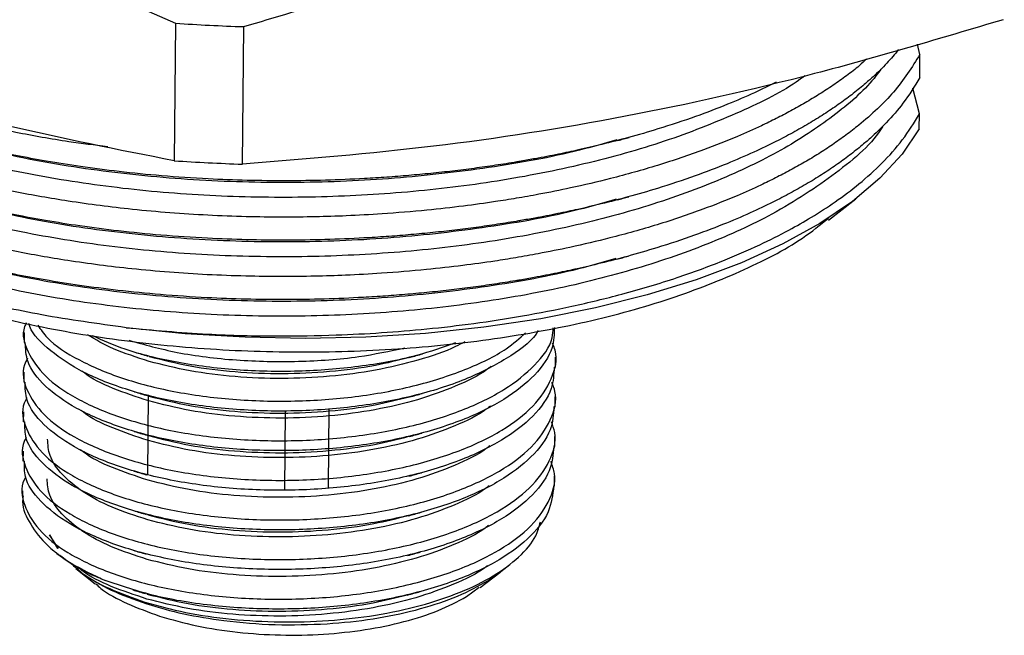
# Paper-space layout 'Sheet2' of a CAD drawing. Header units: millimetres. Extents: x 15 to 415, y 5 to 473.
# Tile 4 of 30: x 60 to 82, y 34 to 48. Entities that reach past the tile are written whole.
import ezdxf

# ---------------------------------------------------------------- set-up
doc = ezdxf.new("R2010")
doc.units = ezdxf.units.MM

psp = doc.layouts.new('Sheet2')

# ---------------------------------------------------------------- linework, layer by layer
at = {"color": 7, "linetype": 'Continuous', "lineweight": 25}
for p, q in [((63.518, 48.124), (63.489, 44.997)), ((65.038, 44.92), (65.068, 48.046)), ((80.437, 47.413), (80.378, 47.646)), ((80.433, 46.889), (80.437, 47.413)), ((80.425, 46.062), (80.276, 46.649)), ((80.422, 45.719), (80.425, 46.062)), ((78.357, 43.649), (78.982, 44.132)), ((60.078, 41.093), (60.076, 40.868)), ((72.154, 40.304), (72.156, 40.529)), ((60.07, 40.191), (60.068, 39.966)), ((69.074, 39.691), (69.074, 39.701)), ((72.145, 39.406), (72.148, 39.631)), ((60.061, 39.29), (60.059, 39.065)), ((66.01, 39.316), (65.993, 37.509)), ((66.994, 37.565), (67.011, 39.367)), ((72.137, 38.503), (72.139, 38.728)), ((60.053, 38.392), (60.051, 38.167)), ((72.129, 37.604), (72.131, 37.829)), ((60.044, 37.489), (60.043, 37.38)), ((60.652, 36.495), (60.836, 36.179)), ((60.857, 36.179), (60.652, 36.495)), ((60.784, 36.106), (60.89, 36.02)), ((61.251, 35.73), (61.69, 35.377)), ((70.442, 35.295), (70.887, 35.639)), ((70.877, 35.632), (71.085, 35.793)), ((70.544, 35.407), (70.613, 35.449)), ((70.134, 35.087), (70.423, 35.301))]:
    psp.add_line(p, q, dxfattribs=at)
at = {"color": 8, "linetype": 'Continuous', "lineweight": 25}
for p, q in [((62.888, 37.874), (62.905, 39.676)), ((61.273, 35.732), (61.404, 35.615)), ((70.613, 35.449), (70.861, 35.636))]:
    psp.add_line(p, q, dxfattribs=at)
at = {"color": 7, "linetype": 'Continuous', "lineweight": 25, "flags": 128}
psp.add_lwpolyline([(80.422, 45.719), (80.035, 45.149), (79.527, 44.598), (78.901, 44.07), (78.164, 43.572), (77.321, 43.106), (76.381, 42.678), (75.351, 42.29), (74.241, 41.947), (73.06, 41.651), (71.818, 41.405), (70.527, 41.211), (69.198, 41.071), (67.842, 40.986), (66.472, 40.956), (65.099, 40.983), (63.736, 41.065), (62.394, 41.202)], dxfattribs=at)
at = {"color": 7, "linetype": 'Continuous', "lineweight": 25}
for centre in [(66.608, 94.283), (66.579, 91.157)]:
    psp.add_arc(centre, 46.263, 266.1703, 268.0922, dxfattribs=at)
for points, knots in [([(48.076, 53.048), (49.35, 52.798), (51.897, 52.298), (55.76, 51.215), (59.642, 49.835), (62.226, 48.695), (63.518, 48.124)], [0, 0, 0, 0, 0.247965, 0.495868, 0.747902, 1, 1, 1, 1]), ([(65.068, 48.046), (66.494, 48.473), (69.345, 49.325), (73.669, 50.294), (78.015, 50.979), (80.908, 51.213), (82.355, 51.33)], [0, 0, 0, 0, 0.2479648, 0.4958684, 0.7479019, 1, 1, 1, 1]), ([(63.489, 44.997), (62.215, 45.247), (59.667, 45.747), (55.804, 46.831), (51.923, 48.21), (49.339, 49.351), (48.046, 49.922)], [0, 0, 0, 0, 0.247965, 0.495868, 0.747902, 1, 1, 1, 1]), ([(82.325, 48.204), (80.899, 47.778), (78.048, 46.925), (73.724, 45.956), (69.378, 45.271), (66.485, 45.037), (65.038, 44.92)], [0, 0, 0, 0, 0.247965, 0.495868, 0.747902, 1, 1, 1, 1]), ([(79.951, 47.524), (79.865, 47.419), (79.692, 47.21), (79.419, 46.947), (79.151, 46.71), (78.889, 46.498), (78.584, 46.273), (78.258, 46.054), (77.914, 45.841), (77.55, 45.634), (77.136, 45.416), (76.642, 45.179), (76.032, 44.916), (75.305, 44.638), (74.549, 44.387), (73.832, 44.179), (73.226, 44.022), (72.692, 43.897), (72.188, 43.789), (71.754, 43.705), (71.436, 43.649), (71.135, 43.598), (70.78, 43.541), (70.294, 43.472), (69.803, 43.411), (69.307, 43.357), (68.808, 43.31), (68.306, 43.271), (67.381, 43.213), (66.023, 43.175), (64.478, 43.213), (63.212, 43.298), (62.244, 43.394), (61.369, 43.507), (60.587, 43.631), (59.77, 43.783), (58.969, 43.959), (58.228, 44.149), (57.814, 44.271), (57.637, 44.323)], [0, 0, 0, 0, 0.027563, 0.055347, 0.071831, 0.09363, 0.115428, 0.137227, 0.159025, 0.180824, 0.202623, 0.229917, 0.261243, 0.296599, 0.335987, 0.365502, 0.391375, 0.413604, 0.432191, 0.453238, 0.466088, 0.4701, 0.488946, 0.507792, 0.526637, 0.545483, 0.564328, 0.583174, 0.60202, 0.667943, 0.733866, 0.773691, 0.810581, 0.844536, 0.875555, 0.903638, 0.943913, 0.976034, 1, 1, 1, 1]), ([(77.822, 46.927), (77.758, 46.88), (77.329, 46.564), (76.266, 46.055), (74.661, 45.419), (72.827, 44.903), (70.857, 44.515), (68.801, 44.264), (66.69, 44.149), (64.553, 44.17), (62.436, 44.332), (60.41, 44.63), (58.537, 45.052), (56.838, 45.588), (55.467, 46.175), (54.375, 46.778), (53.848, 47.177), (53.584, 47.377)], [0, 0, 0, 0, 0.012672, 0.084917, 0.158433, 0.2324, 0.30597, 0.37832, 0.450217, 0.523517, 0.597457, 0.67119, 0.743881, 0.815591, 0.888633, 0.944262, 1, 1, 1, 1]), ([(80.437, 47.413), (80.255, 47.125), (79.902, 46.57), (79.26, 45.97), (78.76, 45.58), (78.456, 45.363), (78.142, 45.158), (77.821, 44.964), (77.494, 44.781), (77.162, 44.608), (76.763, 44.413), (76.221, 44.17), (75.445, 43.863), (74.484, 43.538), (73.468, 43.253), (72.559, 43.04), (71.839, 42.895), (71.267, 42.793), (70.696, 42.702), (70.02, 42.609), (69.162, 42.513), (68.272, 42.439), (67.425, 42.393), (66.668, 42.369), (65.91, 42.361), (65.093, 42.371), (63.951, 42.414), (62.589, 42.52), (61.129, 42.708), (59.924, 42.921), (58.961, 43.132), (58.22, 43.322), (57.806, 43.444), (57.63, 43.496)], [0, 0, 0, 0, 0.069673, 0.134398, 0.154885, 0.17482, 0.194205, 0.213039, 0.231322, 0.249055, 0.266415, 0.293136, 0.329215, 0.37465, 0.418624, 0.454333, 0.481773, 0.500942, 0.51857, 0.545027, 0.574733, 0.610924, 0.639489, 0.663825, 0.690256, 0.718782, 0.749405, 0.810358, 0.863641, 0.909248, 0.947179, 0.97743, 1, 1, 1, 1]), ([(79.226, 47.316), (79.172, 47.263), (79.038, 47.129), (78.77, 46.931), (78.469, 46.714), (78.155, 46.509), (77.834, 46.315), (77.507, 46.131), (77.175, 45.958), (76.775, 45.764), (76.233, 45.521), (75.458, 45.213), (74.497, 44.889), (73.481, 44.604), (72.571, 44.39), (71.852, 44.245), (71.279, 44.144), (70.709, 44.053), (70.033, 43.959), (69.175, 43.863), (68.285, 43.79), (67.438, 43.743), (66.681, 43.719), (65.923, 43.711), (65.106, 43.722), (63.964, 43.765), (62.602, 43.871), (61.142, 44.059), (59.937, 44.271), (58.974, 44.483), (58.233, 44.672), (57.819, 44.794), (57.642, 44.847)], [0, 0, 0, 0, 0.015542, 0.038842, 0.061515, 0.083561, 0.104981, 0.125775, 0.145942, 0.165686, 0.196076, 0.23711, 0.288783, 0.338796, 0.379407, 0.410615, 0.432417, 0.452464, 0.482555, 0.51634, 0.5575, 0.589987, 0.617664, 0.647725, 0.680168, 0.714995, 0.784319, 0.844917, 0.896787, 0.939926, 0.974331, 1, 1, 1, 1]), ([(79.549, 47.081), (79.513, 47.029), (79.263, 46.673), (78.564, 46.057), (77.395, 45.267), (75.956, 44.563), (74.285, 43.954), (72.421, 43.462), (70.43, 43.102), (68.361, 42.879), (66.242, 42.791), (64.104, 42.841), (61.999, 43.032), (60.002, 43.356), (58.099, 43.817), (56.341, 44.42), (54.757, 45.16), (53.967, 45.737), (53.571, 46.027)], [0, 0, 0, 0, 0.010969, 0.075703, 0.139213, 0.203438, 0.268644, 0.334096, 0.399045, 0.462778, 0.526687, 0.591735, 0.657198, 0.722324, 0.786384, 0.856461, 0.927969, 1, 1, 1, 1]), ([(80.433, 46.889), (80.314, 46.692), (80.103, 46.343), (79.719, 45.902), (79.407, 45.597), (79.138, 45.359), (78.876, 45.148), (78.571, 44.923), (78.246, 44.704), (77.901, 44.49), (77.538, 44.283), (77.124, 44.066), (76.63, 43.829), (76.02, 43.566), (75.292, 43.288), (74.536, 43.037), (73.819, 42.829), (73.213, 42.671), (72.679, 42.547), (72.176, 42.439), (71.741, 42.355), (71.423, 42.298), (71.122, 42.247), (70.767, 42.191), (70.281, 42.122), (69.79, 42.06), (69.295, 42.006), (68.796, 41.96), (68.293, 41.92), (67.368, 41.863), (66.01, 41.824), (64.465, 41.862), (63.199, 41.947), (62.231, 42.043), (61.357, 42.157), (60.574, 42.281), (59.757, 42.432), (58.956, 42.609), (58.215, 42.798), (57.801, 42.92), (57.625, 42.972)], [0, 0, 0, 0, 0.04744, 0.084244, 0.110409, 0.125932, 0.14646, 0.166988, 0.187516, 0.208044, 0.228572, 0.2491, 0.274804, 0.304303, 0.337599, 0.374691, 0.402486, 0.42685, 0.447784, 0.465287, 0.485108, 0.497209, 0.500987, 0.518734, 0.536481, 0.554229, 0.571976, 0.589723, 0.60747, 0.625217, 0.687298, 0.749378, 0.786882, 0.821622, 0.853598, 0.882809, 0.909255, 0.947182, 0.977431, 1, 1, 1, 1]), ([(77.168, 46.78), (77.006, 46.7), (76.653, 46.528), (76.045, 46.267), (75.318, 45.989), (74.562, 45.738), (73.844, 45.53), (73.238, 45.372), (72.705, 45.248), (72.201, 45.14), (71.766, 45.056), (71.448, 44.999), (71.147, 44.948), (70.793, 44.892), (70.307, 44.823), (69.816, 44.761), (69.32, 44.707), (68.821, 44.661), (68.319, 44.621), (67.394, 44.564), (66.036, 44.525), (64.491, 44.563), (63.225, 44.648), (62.257, 44.744), (61.382, 44.858), (60.6, 44.982), (59.783, 45.133), (58.982, 45.31), (58.241, 45.499), (57.827, 45.621), (57.65, 45.673)], [0, 0, 0, 0, 0.033569, 0.072882, 0.117254, 0.166683, 0.203724, 0.236194, 0.264091, 0.287417, 0.313831, 0.329957, 0.334992, 0.358643, 0.382293, 0.405944, 0.429595, 0.453245, 0.476896, 0.500547, 0.583278, 0.66601, 0.715989, 0.762285, 0.804898, 0.843826, 0.879069, 0.929613, 0.969924, 1, 1, 1, 1]), ([(61.979, 45.315), (61.682, 45.351), (60.967, 45.437), (59.951, 45.623), (58.986, 45.833), (58.245, 46.023), (57.832, 46.145), (57.655, 46.197)], [0, 0, 0, 0, 0.191745, 0.46208, 0.686908, 0.866218, 1, 1, 1, 1]), ([(62.394, 41.202), (63.009, 41.146), (64.146, 41.042), (65.752, 41.004), (67.073, 41.025), (68.202, 41.084), (69.249, 41.17), (70.322, 41.296), (71.427, 41.466), (72.554, 41.687), (73.736, 41.973), (74.886, 42.318), (75.925, 42.699), (76.766, 43.064), (77.43, 43.398), (78.001, 43.724), (78.54, 44.073), (79.081, 44.481), (79.597, 44.95), (80.072, 45.48), (80.304, 45.863), (80.425, 46.062)], [0, 0, 0, 0, 0.080927, 0.149659, 0.20619, 0.250515, 0.295304, 0.342646, 0.392539, 0.444983, 0.499979, 0.564656, 0.622028, 0.672092, 0.714847, 0.750292, 0.791104, 0.836481, 0.886423, 0.94093, 1, 1, 1, 1]), ([(79.591, 45.783), (79.588, 45.779), (79.379, 45.399), (78.557, 44.709), (77.215, 43.812), (75.619, 43.08), (73.906, 42.493), (72.01, 42.027), (70, 41.695), (67.918, 41.5), (65.793, 41.44), (63.656, 41.518), (61.567, 41.737), (59.6, 42.087), (57.794, 42.557), (56.178, 43.137), (54.705, 43.837), (53.953, 44.387), (53.559, 44.676)], [0, 0, 0, 0, 0.000975, 0.079008, 0.155491, 0.219723, 0.284786, 0.349943, 0.414446, 0.477723, 0.541671, 0.606611, 0.671812, 0.736525, 0.800038, 0.86367, 0.928449, 1, 1, 1, 1]), ([(73.55, 45.475), (73.27, 45.393), (72.362, 45.127), (70.656, 44.824), (68.505, 44.573), (66.289, 44.478), (64.053, 44.53), (61.861, 44.739), (59.83, 45.073), (58.638, 45.4), (58.073, 45.555)], [0, 0, 0, 0, 0.06099, 0.197654, 0.331797, 0.46594, 0.602604, 0.740129, 0.87679, 1, 1, 1, 1]), ([(73.573, 45.458), (73.616, 45.47), (73.702, 45.494), (73.788, 45.517), (73.831, 45.529)], [0, 0, 0, 0, 0.499997, 1, 1, 1, 1]), ([(73.537, 44.124), (73.257, 44.042), (72.35, 43.776), (70.644, 43.474), (68.493, 43.223), (66.276, 43.128), (64.04, 43.18), (61.848, 43.389), (59.817, 43.723), (58.625, 44.049), (58.06, 44.204)], [0, 0, 0, 0, 0.06099, 0.197654, 0.331797, 0.46594, 0.602604, 0.740129, 0.87679, 1, 1, 1, 1]), ([(73.56, 44.108), (73.603, 44.12), (73.689, 44.143), (73.775, 44.167), (73.818, 44.179)], [0, 0, 0, 0, 0.499997, 1, 1, 1, 1]), ([(62.394, 41.202), (61.748, 41.291), (60.51, 41.462), (58.849, 41.835), (57.638, 42.186), (56.739, 42.5), (56.029, 42.781), (55.261, 43.131), (54.458, 43.557), (53.978, 43.885), (53.725, 44.058)], [0, 0, 0, 0, 0.181405, 0.348084, 0.500093, 0.572199, 0.658278, 0.758297, 0.872219, 1, 1, 1, 1]), ([(53.929, 43.924), (54.13, 43.756), (54.686, 43.294), (55.946, 42.628), (57.633, 41.945), (59.56, 41.393), (61.659, 40.982), (63.878, 40.723), (66.157, 40.624), (68.437, 40.686), (70.657, 40.909), (72.757, 41.286), (74.688, 41.807), (76.377, 42.462), (77.625, 43.097), (78.172, 43.54), (78.361, 43.694)], [0, 0, 0, 0, 0.043291, 0.11964, 0.195989, 0.272337, 0.348686, 0.425035, 0.501383, 0.577732, 0.654081, 0.730429, 0.806778, 0.883127, 0.959475, 1, 1, 1, 1]), ([(73.524, 42.774), (73.244, 42.692), (72.337, 42.426), (70.631, 42.123), (68.48, 41.872), (66.263, 41.777), (64.027, 41.829), (61.836, 42.038), (59.805, 42.372), (58.612, 42.699), (58.047, 42.854)], [0, 0, 0, 0, 0.06099, 0.197654, 0.331797, 0.46594, 0.602604, 0.740129, 0.87679, 1, 1, 1, 1]), ([(73.547, 42.757), (73.59, 42.769), (73.676, 42.793), (73.762, 42.816), (73.805, 42.828)], [0, 0, 0, 0, 0.499997, 1, 1, 1, 1]), ([(60.126, 41.312), (60.112, 41.283), (60.011, 41.067), (60.136, 40.646), (60.516, 40.087), (61.234, 39.58), (62.207, 39.158), (63.391, 38.843), (64.725, 38.656), (66.136, 38.61), (67.542, 38.704), (68.874, 38.939), (70.058, 39.307), (71.03, 39.782), (71.717, 40.344), (72.083, 40.831), (72.1, 41.123), (72.104, 41.198)], [0, 0, 0, 0, 0.011348, 0.084783, 0.158457, 0.233417, 0.307622, 0.380662, 0.455382, 0.530102, 0.603142, 0.677347, 0.752307, 0.825981, 0.899416, 0.974336, 1, 1, 1, 1]), ([(72.128, 41.206), (72.125, 41.053), (72.116, 40.682), (71.721, 40.119), (71.026, 39.557), (70.056, 39.082), (68.871, 38.714), (67.54, 38.479), (66.134, 38.385), (64.723, 38.431), (63.388, 38.618), (62.205, 38.933), (61.228, 39.355), (60.526, 39.861), (60.123, 40.38), (60.11, 40.72), (60.105, 40.868)], [0, 0, 0, 0, 0.052644, 0.127668, 0.201204, 0.274979, 0.350043, 0.424351, 0.497492, 0.572315, 0.647139, 0.72028, 0.794587, 0.869651, 0.943427, 1, 1, 1, 1]), ([(71.76, 41.136), (71.745, 41.11), (71.608, 40.877), (71.057, 40.488), (70.127, 40.004), (68.945, 39.631), (67.621, 39.388), (66.217, 39.286), (64.805, 39.325), (63.464, 39.505), (62.273, 39.814), (61.277, 40.23), (60.582, 40.734), (60.221, 41.106), (60.188, 41.299), (60.188, 41.299)], [0, 0, 0, 0, 0.011469, 0.100686, 0.189902, 0.280806, 0.370923, 0.45947, 0.550034, 0.640729, 0.729389, 0.819281, 0.910219, 0.999725, 1, 1, 1, 1]), ([(60.389, 41.26), (60.454, 41.162), (60.644, 40.875), (61.296, 40.457), (62.271, 40.039), (63.467, 39.73), (64.807, 39.55), (66.219, 39.512), (67.622, 39.613), (68.951, 39.855), (70.117, 40.231), (70.99, 40.648), (71.337, 40.962), (71.473, 41.085)], [0, 0, 0, 0, 0.051308, 0.150795, 0.249137, 0.34613, 0.445351, 0.544429, 0.6413, 0.739888, 0.839337, 0.93694, 1, 1, 1, 1]), ([(62.92, 40.435), (62.636, 40.526), (62.097, 40.698), (61.705, 40.929), (61.519, 41.039)], [0, 0, 0, 0, 0.525619, 1, 1, 1, 1]), ([(69.883, 40.859), (69.594, 40.756), (68.93, 40.52), (67.698, 40.3), (66.302, 40.188), (64.885, 40.22), (63.545, 40.394), (62.423, 40.663), (61.873, 40.91), (61.637, 41.016)], [0, 0, 0, 0, 0.118765, 0.272935, 0.424193, 0.578821, 0.733899, 0.885538, 1, 1, 1, 1]), ([(60.156, 40.509), (60.129, 40.458), (60.006, 40.221), (60.111, 39.776), (60.479, 39.215), (61.18, 38.704), (62.141, 38.278), (63.316, 37.956), (64.644, 37.762), (66.053, 37.708), (67.461, 37.795), (68.798, 38.023), (69.993, 38.384), (70.972, 38.855), (71.696, 39.413), (72.095, 40.034), (72.221, 40.529), (72.11, 40.796), (72.088, 40.85)], [0, 0, 0, 0, 0.018728, 0.08705, 0.155373, 0.224987, 0.293999, 0.361809, 0.431164, 0.500619, 0.568514, 0.637354, 0.706995, 0.775539, 0.843655, 0.913221, 0.982386, 1, 1, 1, 1]), ([(62.458, 40.917), (62.815, 40.817), (63.562, 40.608), (64.892, 40.446), (66.299, 40.416), (67.618, 40.507), (68.385, 40.67), (68.729, 40.743)], [0, 0, 0, 0, 0.194798, 0.408629, 0.621842, 0.830407, 1, 1, 1, 1]), ([(70.091, 40.88), (70.024, 40.843), (69.724, 40.679), (69.04, 40.455), (68.075, 40.222), (67.023, 40.082), (65.94, 40.032), (64.866, 40.075), (63.832, 40.204), (63.224, 40.358), (62.92, 40.435)], [0, 0, 0, 0, 0.039595, 0.176795, 0.313996, 0.451197, 0.588398, 0.725598, 0.862799, 1, 1, 1, 1]), ([(62.596, 40.644), (62.644, 40.629), (62.741, 40.601), (62.839, 40.572), (62.888, 40.557)], [0, 0, 0, 0, 0.500025, 1, 1, 1, 1]), ([(62.921, 40.548), (63.225, 40.471), (63.833, 40.316), (64.867, 40.188), (65.942, 40.144), (67.023, 40.196), (68.013, 40.321), (68.586, 40.468), (68.842, 40.534)], [0, 0, 0, 0, 0.1722298, 0.3444597, 0.5166895, 0.6889193, 0.8611492, 1, 1, 1, 1]), ([(68.847, 40.526), (68.895, 40.54), (68.991, 40.566), (69.087, 40.593), (69.135, 40.606)], [0, 0, 0, 0, 0.499988, 1, 1, 1, 1]), ([(72.124, 40.305), (72.116, 40.141), (72.098, 39.759), (71.684, 39.187), (70.973, 38.63), (69.991, 38.159), (68.796, 37.798), (67.458, 37.57), (66.051, 37.483), (64.642, 37.537), (63.313, 37.731), (62.14, 38.053), (61.175, 38.479), (60.489, 38.989), (60.106, 39.499), (60.102, 39.829), (60.101, 39.966)], [0, 0, 0, 0, 0.056495, 0.131513, 0.204967, 0.278882, 0.353981, 0.428216, 0.501432, 0.57633, 0.65112, 0.724244, 0.798665, 0.873735, 0.947412, 1, 1, 1, 1]), ([(70.692, 40.327), (70.659, 40.3), (70.449, 40.128), (69.891, 39.863), (69.041, 39.551), (68.064, 39.323), (67.016, 39.181), (65.932, 39.131), (64.858, 39.175), (63.824, 39.303), (63.215, 39.458), (62.911, 39.535)], [0, 0, 0, 0, 0.023067, 0.145184, 0.2673, 0.389417, 0.511534, 0.63365, 0.755767, 0.877883, 1, 1, 1, 1]), ([(62.911, 39.535), (62.634, 39.627), (62.081, 39.811), (61.584, 40.054), (61.411, 40.202), (61.394, 40.217)], [0, 0, 0, 0, 0.47368, 0.94736, 1, 1, 1, 1]), ([(60.141, 39.606), (60.119, 39.566), (59.997, 39.34), (60.093, 38.906), (60.442, 38.343), (61.128, 37.829), (62.076, 37.397), (63.241, 37.069), (64.562, 36.868), (65.969, 36.807), (67.379, 36.886), (68.722, 37.107), (69.927, 37.462), (70.918, 37.927), (71.657, 38.481), (72.074, 39.1), (72.211, 39.607), (72.101, 39.887), (72.074, 39.954)], [0, 0, 0, 0, 0.014697, 0.083128, 0.151336, 0.220924, 0.290009, 0.35779, 0.427081, 0.496573, 0.564525, 0.633266, 0.702907, 0.771549, 0.839574, 0.909103, 0.978331, 1, 1, 1, 1]), ([(62.589, 39.743), (62.637, 39.729), (62.734, 39.7), (62.831, 39.671), (62.88, 39.657)], [0, 0, 0, 0, 0.500026, 1, 1, 1, 1]), ([(62.912, 39.647), (63.216, 39.57), (63.825, 39.416), (64.859, 39.288), (65.933, 39.244), (67.015, 39.296), (68.004, 39.421), (68.577, 39.568), (68.833, 39.633)], [0, 0, 0, 0, 0.172245, 0.3444901, 0.5167351, 0.6889802, 0.8612252, 1, 1, 1, 1]), ([(68.838, 39.626), (68.886, 39.639), (68.982, 39.665), (69.078, 39.692), (69.126, 39.705)], [0, 0, 0, 0, 0.499988, 1, 1, 1, 1]), ([(72.12, 39.407), (72.108, 39.231), (72.08, 38.836), (71.645, 38.256), (70.919, 37.702), (69.924, 37.237), (68.72, 36.882), (67.377, 36.661), (65.967, 36.582), (64.56, 36.643), (63.239, 36.844), (62.075, 37.172), (61.123, 37.604), (60.453, 38.117), (60.09, 38.619), (60.094, 38.938), (60.096, 39.065)], [0, 0, 0, 0, 0.060736, 0.135699, 0.20904, 0.283046, 0.358129, 0.432242, 0.505504, 0.580426, 0.655132, 0.728209, 0.802693, 0.877719, 0.951257, 1, 1, 1, 1]), ([(70.678, 39.422), (70.646, 39.397), (70.438, 39.227), (69.882, 38.962), (69.033, 38.651), (68.055, 38.423), (67.007, 38.281), (65.923, 38.231), (64.849, 38.275), (63.815, 38.403), (63.207, 38.557), (62.903, 38.634)], [0, 0, 0, 0, 0.0218, 0.144075, 0.26635, 0.388625, 0.5109, 0.633175, 0.75545, 0.877725, 1, 1, 1, 1]), ([(62.903, 38.634), (62.626, 38.727), (62.072, 38.911), (61.571, 39.157), (61.395, 39.307), (61.375, 39.325)], [0, 0, 0, 0, 0.468665, 0.937331, 1, 1, 1, 1]), ([(60.126, 38.703), (60.109, 38.674), (59.988, 38.459), (60.075, 38.036), (60.406, 37.471), (61.077, 36.954), (62.012, 36.517), (63.167, 36.183), (64.481, 35.975), (65.886, 35.907), (67.298, 35.978), (68.645, 36.192), (69.86, 36.54), (70.864, 37), (71.617, 37.55), (72.052, 38.166), (72.202, 38.684), (72.092, 38.978), (72.062, 39.058)], [0, 0, 0, 0, 0.010671, 0.079205, 0.14731, 0.216867, 0.286021, 0.353784, 0.423007, 0.492531, 0.560551, 0.629189, 0.698825, 0.767561, 0.835508, 0.904995, 0.974281, 1, 1, 1, 1]), ([(62.579, 38.843), (62.628, 38.828), (62.724, 38.8), (62.822, 38.771), (62.871, 38.757)], [0, 0, 0, 0, 0.500025, 1, 1, 1, 1]), ([(62.904, 38.747), (63.208, 38.67), (63.816, 38.515), (64.85, 38.387), (65.925, 38.343), (67.006, 38.395), (67.995, 38.521), (68.568, 38.667), (68.824, 38.733)], [0, 0, 0, 0, 0.172275, 0.34455, 0.516825, 0.6891, 0.861375, 1, 1, 1, 1]), ([(68.829, 38.725), (68.877, 38.739), (68.972, 38.765), (69.068, 38.791), (69.117, 38.805)], [0, 0, 0, 0, 0.499988, 1, 1, 1, 1]), ([(72.117, 38.504), (72.1, 38.317), (72.062, 37.913), (71.606, 37.324), (70.864, 36.775), (69.857, 36.315), (68.643, 35.967), (67.295, 35.753), (65.884, 35.681), (64.479, 35.75), (63.164, 35.958), (62.011, 36.292), (61.071, 36.729), (60.418, 37.246), (60.073, 37.74), (60.085, 38.049), (60.089, 38.166)], [0, 0, 0, 0, 0.064397, 0.139327, 0.212596, 0.286716, 0.361807, 0.435821, 0.509169, 0.584139, 0.658784, 0.731856, 0.806427, 0.881431, 0.954871, 1, 1, 1, 1]), ([(62.886, 36.834), (62.605, 36.925), (62.045, 37.108), (61.392, 37.464), (60.916, 37.863), (60.636, 38.271), (60.618, 38.543), (60.611, 38.668)], [0, 0, 0, 0, 0.2064124, 0.4128248, 0.6192372, 0.8256495, 1, 1, 1, 1]), ([(70.662, 38.517), (70.633, 38.493), (70.427, 38.324), (69.874, 38.062), (69.025, 37.75), (68.047, 37.522), (66.999, 37.381), (65.915, 37.331), (64.841, 37.374), (63.807, 37.503), (63.198, 37.657), (62.894, 37.734)], [0, 0, 0, 0, 0.0202428, 0.1427125, 0.2651821, 0.3876518, 0.5101214, 0.6325911, 0.7550607, 0.8775304, 1, 1, 1, 1]), ([(62.894, 37.734), (62.617, 37.826), (62.063, 38.011), (61.559, 38.259), (61.38, 38.413), (61.356, 38.433)], [0, 0, 0, 0, 0.46399, 0.92798, 1, 1, 1, 1]), ([(60.113, 37.807), (60.101, 37.787), (59.98, 37.581), (60.058, 37.166), (60.37, 36.6), (61.026, 36.079), (61.948, 35.638), (63.093, 35.298), (64.401, 35.083), (65.803, 35.006), (67.216, 35.071), (68.569, 35.277), (69.792, 35.618), (70.809, 36.073), (71.575, 36.618), (72.029, 37.232), (72.192, 37.762), (72.083, 38.069), (72.05, 38.161)], [0, 0, 0, 0, 0.007509, 0.076082, 0.144039, 0.213498, 0.282656, 0.350357, 0.419446, 0.488938, 0.55698, 0.625449, 0.695015, 0.763781, 0.831603, 0.900983, 0.970262, 1, 1, 1, 1]), ([(62.573, 37.942), (62.621, 37.928), (62.717, 37.899), (62.815, 37.87), (62.864, 37.856)], [0, 0, 0, 0, 0.500026, 1, 1, 1, 1]), ([(68.82, 37.825), (68.868, 37.838), (68.963, 37.864), (69.059, 37.891), (69.108, 37.904)], [0, 0, 0, 0, 0.499988, 1, 1, 1, 1]), ([(62.877, 35.933), (62.597, 36.025), (62.036, 36.208), (61.383, 36.564), (60.908, 36.962), (60.627, 37.371), (60.61, 37.643), (60.602, 37.767)], [0, 0, 0, 0, 0.206412, 0.412825, 0.619237, 0.82565, 1, 1, 1, 1]), ([(72.116, 37.605), (72.092, 37.406), (72.043, 36.99), (71.565, 36.393), (70.809, 35.848), (69.79, 35.393), (68.567, 35.052), (67.214, 34.846), (65.8, 34.781), (64.385, 34.86), (63.035, 35.076), (62.288, 35.329), (61.919, 35.454)], [0, 0, 0, 0, 0.09239, 0.193448, 0.292238, 0.392401, 0.493731, 0.593464, 0.692573, 0.793794, 0.897897, 1, 1, 1, 1]), ([(70.646, 37.61), (70.619, 37.588), (70.415, 37.422), (69.865, 37.162), (69.016, 36.85), (68.038, 36.622), (66.99, 36.48), (65.906, 36.43), (64.833, 36.474), (63.798, 36.602), (63.19, 36.757), (62.886, 36.834)], [0, 0, 0, 0, 0.018432, 0.141128, 0.263824, 0.38652, 0.509216, 0.631912, 0.754608, 0.877304, 1, 1, 1, 1]), ([(60.057, 37.38), (60.053, 37.356), (60.015, 37.161), (60.166, 36.791), (60.524, 36.297), (61.107, 35.837), (61.648, 35.582), (61.919, 35.454)], [0, 0, 0, 0, 0.034, 0.2755, 0.517, 0.7585, 1, 1, 1, 1]), ([(62.563, 37.042), (62.612, 37.028), (62.708, 36.999), (62.806, 36.97), (62.855, 36.956)], [0, 0, 0, 0, 0.500026, 1, 1, 1, 1]), ([(62.887, 36.946), (63.191, 36.869), (63.799, 36.715), (64.833, 36.587), (65.908, 36.542), (66.989, 36.595), (67.978, 36.72), (68.55, 36.866), (68.805, 36.932)], [0, 0, 0, 0, 0.1723209, 0.3446419, 0.5169628, 0.6892838, 0.8616047, 1, 1, 1, 1]), ([(68.81, 36.924), (68.858, 36.937), (68.954, 36.964), (69.05, 36.99), (69.098, 37.004)], [0, 0, 0, 0, 0.499988, 1, 1, 1, 1]), ([(62.822, 34.964), (63.124, 34.88), (63.736, 34.71), (64.788, 34.561), (65.888, 34.498), (66.999, 34.529), (68.081, 34.653), (69.101, 34.872), (70.01, 35.176), (70.77, 35.55), (71.348, 35.983), (71.712, 36.403), (71.784, 36.68), (71.812, 36.787)], [0, 0, 0, 0, 0.091622, 0.185371, 0.279452, 0.372047, 0.464967, 0.560041, 0.655445, 0.749338, 0.843557, 0.939954, 1, 1, 1, 1]), ([(70.628, 36.702), (70.604, 36.683), (70.403, 36.519), (69.856, 36.262), (69.008, 35.949), (68.03, 35.722), (66.982, 35.58), (65.898, 35.53), (64.824, 35.574), (63.79, 35.702), (63.181, 35.856), (62.877, 35.933)], [0, 0, 0, 0, 0.016395, 0.139346, 0.262296, 0.385247, 0.508198, 0.631148, 0.754099, 0.877049, 1, 1, 1, 1]), ([(62.556, 36.141), (62.605, 36.127), (62.701, 36.098), (62.799, 36.069), (62.848, 36.055)], [0, 0, 0, 0, 0.500026, 1, 1, 1, 1]), ([(68.801, 36.024), (68.849, 36.037), (68.945, 36.063), (69.041, 36.09), (69.089, 36.103)], [0, 0, 0, 0, 0.499988, 1, 1, 1, 1]), ([(61.919, 35.454), (61.864, 35.476), (61.741, 35.526), (61.541, 35.617), (61.304, 35.74), (61.073, 35.878), (60.948, 35.98), (60.893, 36.024)], [0, 0, 0, 0, 0.131529, 0.295338, 0.515029, 0.790045, 1, 1, 1, 1]), ([(61.15, 35.839), (61.219, 35.773), (61.435, 35.564), (61.993, 35.26), (62.547, 35.062), (62.822, 34.964)], [0, 0, 0, 0, 0.192856, 0.599628, 1, 1, 1, 1]), ([(62.869, 35.033), (62.592, 35.125), (62.038, 35.31), (61.538, 35.555), (61.362, 35.706), (61.342, 35.723)], [0, 0, 0, 0, 0.469072, 0.938143, 1, 1, 1, 1]), ([(70.609, 35.794), (70.589, 35.777), (70.391, 35.617), (69.847, 35.361), (68.999, 35.049), (68.021, 34.821), (66.973, 34.68), (65.889, 34.63), (64.816, 34.673), (63.781, 34.802), (63.173, 34.956), (62.869, 35.033)], [0, 0, 0, 0, 0.014158, 0.137388, 0.260618, 0.383849, 0.507079, 0.630309, 0.753539, 0.87677, 1, 1, 1, 1]), ([(61.706, 35.382), (61.744, 35.346), (61.921, 35.18), (62.399, 34.921), (62.903, 34.737), (63.155, 34.645)], [0, 0, 0, 0, 0.120752, 0.560376, 1, 1, 1, 1]), ([(62.547, 35.241), (62.595, 35.227), (62.692, 35.198), (62.79, 35.169), (62.839, 35.155)], [0, 0, 0, 0, 0.500026, 1, 1, 1, 1]), ([(62.87, 35.146), (63.174, 35.068), (63.782, 34.914), (64.816, 34.786), (65.891, 34.742), (66.972, 34.794), (67.96, 34.919), (68.532, 35.065), (68.787, 35.131)], [0, 0, 0, 0, 0.172367, 0.344735, 0.517102, 0.68947, 0.861837, 1, 1, 1, 1]), ([(68.792, 35.123), (68.84, 35.136), (68.935, 35.163), (69.031, 35.189), (69.079, 35.202)], [0, 0, 0, 0, 0.499988, 1, 1, 1, 1])]:
    psp.add_open_spline(points, degree=3, knots=knots, dxfattribs=at)
for points in [[(61.404, 35.615), (61.609, 35.483), (62.02, 35.221), (62.585, 35.021), (62.868, 34.921)], [(68.975, 34.782), (69.273, 34.869), (69.868, 35.043), (70.319, 35.286), (70.544, 35.407)], [(62.868, 34.921), (63.141, 34.841), (63.686, 34.681), (64.307, 34.589), (64.617, 34.543)], [(63.155, 34.645), (63.432, 34.566), (63.985, 34.409), (64.925, 34.267), (65.901, 34.201), (66.886, 34.221), (67.839, 34.324), (68.723, 34.507), (69.515, 34.759), (69.928, 34.978), (70.134, 35.087)], [(66.965, 34.47), (67.319, 34.5), (68.026, 34.561), (68.659, 34.708), (68.975, 34.782)], [(64.617, 34.543), (65.005, 34.503), (65.781, 34.424), (66.57, 34.454), (66.965, 34.47)]]:
    psp.add_open_spline(points, degree=3, dxfattribs=at)

doc.saveas('drawing.dxf')
